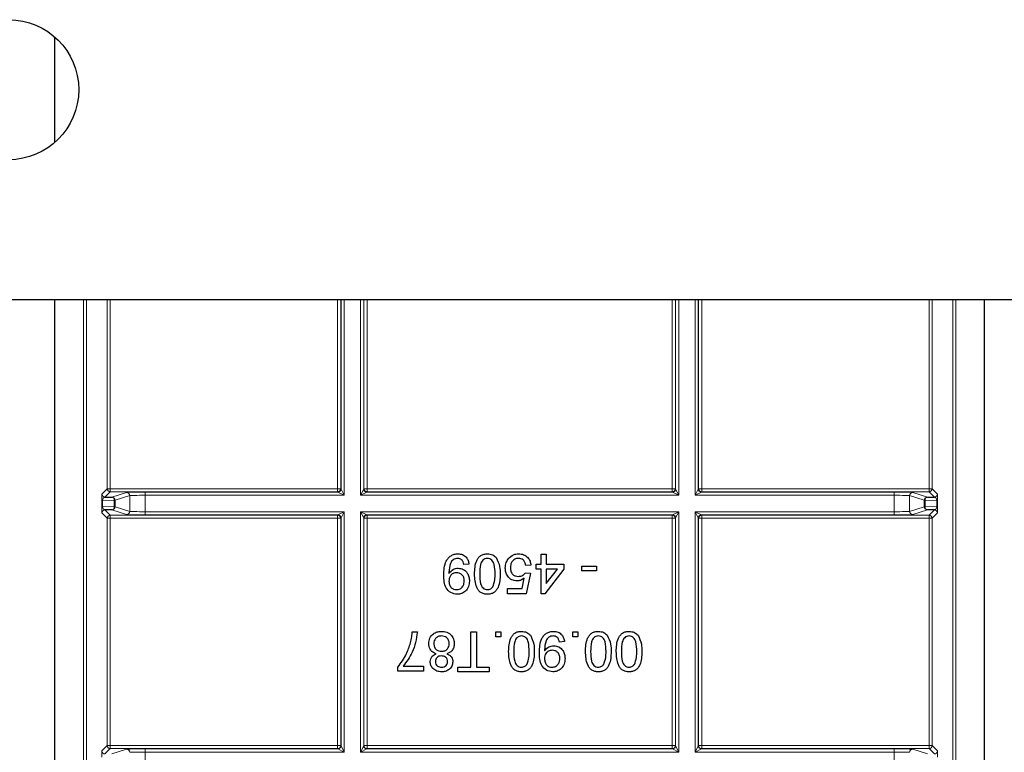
# Paper-space layout 'Blatt3' of a CAD drawing. Header units: millimetres. Extents: x 5 to 418, y 2 to 292.
# Tile 74 of 100: x 322 to 333, y 87 to 95. Entities that reach past the tile are written whole.
import ezdxf

# ---------------------------------------------------------------- set-up
doc = ezdxf.new("R2010")
doc.units = ezdxf.units.MM

psp = doc.layouts.new('Blatt3')

# ---------------------------------------------------------------- linework, layer by layer
at = {"color": 7, "linetype": 'Continuous', "lineweight": 25}
for p, q in [((322.4359, 93.8599), (322.4359, 94.9893)), ((386.359, 92.1746), (301.5256, 92.1746)), ((322.4359, 81.3994), (322.4359, 92.1746)), ((332.3926, 81.3994), (332.3926, 92.1746)), ((322.9731, 90.0588), (323.0483, 90.0601)), ((331.7801, 90.0601), (331.8554, 90.0588)), ((323.0483, 89.9231), (322.9731, 89.9244)), ((331.8554, 89.9244), (331.7801, 89.9231)), ((327.6447, 89.3431), (327.6447, 89.4473)), ((327.6447, 89.4473), (327.6996, 89.4473)), ((327.6996, 89.4473), (327.6996, 89.3431)), ((326.8709, 89.3431), (326.8161, 89.3376)), ((327.535, 89.3321), (327.4801, 89.3266)), ((327.5898, 89.2882), (327.5898, 89.3431)), ((327.5898, 89.3431), (327.6447, 89.3431)), ((327.6996, 89.3431), (327.8862, 89.3431)), ((327.8862, 89.3431), (327.8862, 89.2882)), ((328.0783, 89.2717), (328.0783, 89.3211)), ((328.0783, 89.3211), (328.2374, 89.3211)), ((328.2374, 89.3211), (328.2374, 89.2717)), ((327.4746, 89.2498), (327.5295, 89.2443)), ((327.5295, 89.2443), (327.4856, 89.0248)), ((327.6447, 89.2882), (327.5898, 89.2882)), ((327.6447, 89.0248), (327.6447, 89.2882)), ((327.8862, 89.2882), (327.6831, 89.0248)), ((327.6996, 89.2882), (327.6996, 89.134)), ((327.6996, 89.134), (327.8184, 89.2882)), ((327.8184, 89.2882), (327.6996, 89.2882)), ((328.2374, 89.2717), (328.0783, 89.2717)), ((327.4407, 89.0796), (327.4625, 89.1905)), ((327.2825, 89.0248), (327.2825, 89.0796)), ((327.2825, 89.0796), (327.4407, 89.0796)), ((327.4856, 89.0248), (327.2825, 89.0248)), ((327.6831, 89.0248), (327.6447, 89.0248)), ((326.2645, 88.6166), (326.3194, 88.6166)), ((326.8901, 88.238), (326.8901, 88.6166)), ((326.8901, 88.6166), (326.9505, 88.6166)), ((326.9505, 88.6166), (326.9505, 88.238)), ((327.159, 88.5618), (327.159, 88.6166)), ((327.159, 88.6166), (327.2139, 88.6166)), ((327.2139, 88.6166), (327.2139, 88.5618)), ((327.9822, 88.6166), (328.0371, 88.6166)), ((327.9822, 88.5618), (327.9822, 88.6166)), ((328.0371, 88.6166), (328.0371, 88.5618)), ((327.2139, 88.5618), (327.159, 88.5618)), ((327.8944, 88.5124), (327.8395, 88.5069)), ((328.0371, 88.5618), (327.9822, 88.5618)), ((326.1109, 88.1941), (326.1109, 88.2385)), ((326.3853, 88.1941), (326.1109, 88.1941)), ((326.1657, 88.2489), (326.3853, 88.2489)), ((326.3853, 88.2489), (326.3853, 88.1941)), ((326.7529, 88.1886), (326.7529, 88.238)), ((326.7529, 88.238), (326.8901, 88.238)), ((327.0877, 88.1886), (326.7529, 88.1886)), ((326.9505, 88.238), (327.0877, 88.238)), ((327.0877, 88.238), (327.0877, 88.1886))]:
    psp.add_line(p, q, dxfattribs=at)
at = {"color": 7, "linetype": 'Continuous', "lineweight": 18}
for p, q in [((322.7423, 81.6113), (322.7423, 92.1746)), ((322.7756, 92.1746), (322.7756, 81.678)), ((322.997, 90.1494), (322.997, 92.1746)), ((323.0303, 92.1746), (323.0303, 90.1494)), ((325.4648, 90.1494), (325.4648, 92.1746)), ((325.4981, 92.1746), (325.4981, 90.1494)), ((325.5014, 90.1462), (325.5014, 92.1746)), ((325.5347, 92.1746), (325.5347, 90.0795)), ((325.7104, 90.0795), (325.7104, 92.1746)), ((325.7438, 92.1746), (325.7438, 90.1462)), ((325.747, 90.1494), (325.747, 92.1746)), ((325.7803, 92.1746), (325.7803, 90.1494)), ((329.0481, 90.1494), (329.0481, 92.1746)), ((329.0815, 92.1746), (329.0815, 90.1494)), ((329.0847, 90.1462), (329.0847, 92.1746)), ((329.118, 92.1746), (329.118, 90.0795)), ((329.2938, 90.0795), (329.2938, 92.1746)), ((329.3271, 92.1746), (329.3271, 90.1462)), ((329.3303, 90.1494), (329.3303, 92.1746)), ((329.3637, 92.1746), (329.3637, 90.1494)), ((331.7981, 90.1494), (331.7981, 92.1746)), ((331.8315, 92.1746), (331.8315, 90.1494)), ((332.0529, 81.678), (332.0529, 92.1746)), ((332.0862, 92.1746), (332.0862, 81.6113)), ((322.9398, 90.0922), (322.997, 90.1494)), ((323.0303, 90.1161), (322.9731, 90.0588)), ((322.997, 90.1494), (323.0303, 90.1494)), ((323.0303, 90.1161), (323.0303, 90.1494)), ((323.0303, 90.1494), (325.4648, 90.1494)), ((325.4648, 90.1161), (323.0303, 90.1161)), ((323.0483, 90.0601), (323.2055, 90.1095)), ((323.2388, 90.0762), (323.0816, 90.0268)), ((323.2388, 89.9071), (323.2388, 90.0762)), ((323.4052, 90.1128), (325.468, 90.1128)), ((323.4052, 90.0795), (323.4052, 90.1128)), ((323.4052, 90.0795), (323.4052, 89.9038)), ((325.5347, 90.0795), (323.4052, 90.0795)), ((325.4648, 90.1161), (325.4648, 90.1494)), ((325.4648, 90.1494), (325.4981, 90.1494)), ((325.468, 90.1128), (325.4648, 90.1161)), ((325.5347, 90.0795), (325.468, 90.1128)), ((325.4981, 90.1494), (325.5014, 90.1462)), ((325.5014, 90.1462), (325.5347, 90.0795)), ((325.7104, 90.0795), (325.7438, 90.1462)), ((325.7771, 90.1128), (325.7104, 90.0795)), ((329.118, 90.0795), (325.7104, 90.0795)), ((325.7438, 90.1462), (325.747, 90.1494)), ((325.747, 90.1494), (325.7803, 90.1494)), ((325.7803, 90.1161), (325.7771, 90.1128)), ((325.7771, 90.1128), (329.0514, 90.1128)), ((325.7803, 90.1161), (325.7803, 90.1494)), ((325.7803, 90.1494), (329.0481, 90.1494)), ((329.0481, 90.1161), (325.7803, 90.1161)), ((329.0481, 90.1161), (329.0481, 90.1494)), ((329.0481, 90.1494), (329.0815, 90.1494)), ((329.0514, 90.1128), (329.0481, 90.1161)), ((329.118, 90.0795), (329.0514, 90.1128)), ((329.0815, 90.1494), (329.0847, 90.1462)), ((329.0847, 90.1462), (329.118, 90.0795)), ((329.2938, 90.0795), (329.3271, 90.1462)), ((329.3604, 90.1128), (329.2938, 90.0795)), ((331.4232, 90.0795), (329.2938, 90.0795)), ((329.3271, 90.1462), (329.3303, 90.1494)), ((329.3303, 90.1494), (329.3637, 90.1494)), ((329.3637, 90.1161), (329.3604, 90.1128)), ((329.3604, 90.1128), (331.4232, 90.1128)), ((329.3637, 90.1494), (331.7981, 90.1494)), ((329.3637, 90.1494), (329.3637, 90.1161)), ((331.7981, 90.1161), (329.3637, 90.1161)), ((331.4232, 90.1128), (331.4232, 90.0795)), ((331.4232, 89.9038), (331.4232, 90.0795)), ((331.7469, 90.0268), (331.5896, 90.0762)), ((331.5896, 90.0762), (331.5896, 89.9071)), ((331.6229, 90.1095), (331.7801, 90.0601)), ((331.7981, 90.1494), (331.7981, 90.1161)), ((331.7981, 90.1494), (331.8315, 90.1494)), ((331.8554, 90.0588), (331.7981, 90.1161)), ((331.8315, 90.1494), (331.8887, 90.0922)), ((322.9381, 89.9586), (322.9381, 90.0247)), ((322.9381, 90.0247), (322.9479, 90.0247)), ((322.9381, 89.9586), (322.9479, 89.9586)), ((323.0719, 90.0268), (322.9479, 90.0247)), ((322.9479, 90.0247), (322.9479, 89.9586)), ((322.9479, 89.9586), (323.0719, 89.9564)), ((323.0719, 89.9564), (323.0719, 90.0268)), ((323.0816, 90.0268), (323.0719, 90.0268)), ((323.0816, 89.9564), (323.0719, 89.9564)), ((323.0816, 90.0268), (323.0816, 89.9564)), ((323.0816, 89.9564), (323.2388, 89.9071)), ((331.5896, 89.9071), (331.7469, 89.9564)), ((331.7566, 90.0268), (331.7469, 90.0268)), ((331.7469, 89.9564), (331.7469, 90.0268)), ((331.7566, 89.9564), (331.7469, 89.9564)), ((331.7566, 90.0268), (331.7566, 89.9564)), ((331.8806, 90.0247), (331.7566, 90.0268)), ((331.7566, 89.9564), (331.8806, 89.9586)), ((331.8806, 90.0247), (331.8904, 90.0247)), ((331.8806, 89.9586), (331.8806, 90.0247)), ((331.8806, 89.9586), (331.8904, 89.9586)), ((331.8904, 90.0247), (331.8904, 89.9586)), ((322.997, 89.8339), (322.9398, 89.8911)), ((322.9731, 89.9244), (323.0303, 89.8672)), ((323.0303, 89.8672), (325.4648, 89.8672)), ((323.0303, 89.8339), (323.0303, 89.8672)), ((323.2055, 89.8737), (323.0483, 89.9231)), ((323.4052, 89.9038), (323.4052, 89.8704)), ((323.4052, 89.9038), (325.5347, 89.9038)), ((325.468, 89.8704), (323.4052, 89.8704)), ((325.4648, 89.8672), (325.468, 89.8704)), ((325.4648, 89.8339), (325.4648, 89.8672)), ((325.468, 89.8704), (325.5347, 89.9038)), ((325.5014, 89.8371), (325.4981, 89.8339)), ((325.5347, 89.9038), (325.5014, 89.8371)), ((325.5014, 87.3962), (325.5014, 89.8371)), ((325.5347, 89.9038), (325.5347, 87.3295)), ((325.7104, 89.9038), (329.118, 89.9038)), ((325.7104, 87.3295), (325.7104, 89.9038)), ((325.7438, 89.8371), (325.7104, 89.9038)), ((325.7104, 89.9038), (325.7771, 89.8704)), ((325.7438, 89.8371), (325.7438, 87.3962)), ((325.747, 89.8339), (325.7438, 89.8371)), ((329.0514, 89.8704), (325.7771, 89.8704)), ((325.7771, 89.8704), (325.7803, 89.8672)), ((325.7803, 89.8672), (329.0481, 89.8672)), ((325.7803, 89.8672), (325.7803, 89.8339)), ((329.0481, 89.8672), (329.0514, 89.8704)), ((329.0481, 89.8672), (329.0481, 89.8339)), ((329.0514, 89.8704), (329.118, 89.9038)), ((329.0847, 89.8371), (329.0815, 89.8339)), ((329.118, 89.9038), (329.0847, 89.8371)), ((329.0847, 87.3962), (329.0847, 89.8371)), ((329.118, 89.9038), (329.118, 87.3295)), ((329.2938, 89.9038), (331.4232, 89.9038)), ((329.2938, 87.3295), (329.2938, 89.9038)), ((329.3271, 89.8371), (329.2938, 89.9038)), ((329.2938, 89.9038), (329.3604, 89.8704)), ((329.3271, 89.8371), (329.3271, 87.3962)), ((329.3303, 89.8339), (329.3271, 89.8371)), ((329.3604, 89.8704), (329.3637, 89.8672)), ((331.4232, 89.8704), (329.3604, 89.8704)), ((329.3637, 89.8672), (331.7981, 89.8672)), ((329.3637, 89.8672), (329.3637, 89.8339)), ((331.4232, 89.8704), (331.4232, 89.9038)), ((331.7801, 89.9231), (331.6229, 89.8737)), ((331.7981, 89.8672), (331.8554, 89.9244)), ((331.7981, 89.8672), (331.7981, 89.8339)), ((331.8887, 89.8911), (331.8315, 89.8339)), ((322.997, 87.3994), (322.997, 89.8339)), ((322.997, 89.8339), (323.0303, 89.8339)), ((323.0303, 89.8339), (323.0303, 87.3994)), ((325.4648, 89.8339), (323.0303, 89.8339)), ((325.4648, 87.3994), (325.4648, 89.8339)), ((325.4648, 89.8339), (325.4981, 89.8339)), ((325.4981, 89.8339), (325.4981, 87.3994)), ((325.747, 87.3994), (325.747, 89.8339)), ((325.7803, 89.8339), (325.747, 89.8339)), ((325.7803, 89.8339), (325.7803, 87.3994)), ((329.0481, 89.8339), (325.7803, 89.8339)), ((329.0481, 87.3994), (329.0481, 89.8339)), ((329.0815, 89.8339), (329.0481, 89.8339)), ((329.0815, 89.8339), (329.0815, 87.3994)), ((329.3303, 87.3994), (329.3303, 89.8339)), ((329.3303, 89.8339), (329.3637, 89.8339)), ((329.3637, 89.8339), (329.3637, 87.3994)), ((331.7981, 89.8339), (329.3637, 89.8339)), ((331.7981, 87.3994), (331.7981, 89.8339)), ((331.7981, 89.8339), (331.8315, 89.8339)), ((331.8315, 89.8339), (331.8315, 87.3994)), ((322.9398, 87.3422), (322.997, 87.3994)), ((323.0303, 87.3661), (322.9731, 87.3088)), ((322.997, 87.3994), (323.0303, 87.3994)), ((323.0303, 87.3661), (323.0303, 87.3994)), ((323.0303, 87.3994), (325.4648, 87.3994)), ((325.4648, 87.3661), (323.0303, 87.3661)), ((323.0483, 87.3101), (323.2055, 87.3595)), ((323.4052, 87.3628), (325.468, 87.3628)), ((323.4052, 87.3295), (323.4052, 87.3628)), ((323.4052, 87.3295), (323.4052, 87.1538)), ((325.5347, 87.3295), (323.4052, 87.3295)), ((325.4648, 87.3661), (325.4648, 87.3994)), ((325.4648, 87.3994), (325.4981, 87.3994)), ((325.468, 87.3628), (325.4648, 87.3661)), ((325.5347, 87.3295), (325.468, 87.3628)), ((325.4981, 87.3994), (325.5014, 87.3962)), ((325.5014, 87.3962), (325.5347, 87.3295)), ((325.7104, 87.3295), (325.7438, 87.3962)), ((325.7771, 87.3628), (325.7104, 87.3295)), ((329.118, 87.3295), (325.7104, 87.3295)), ((325.7438, 87.3962), (325.747, 87.3994)), ((325.7803, 87.3994), (325.747, 87.3994)), ((325.7803, 87.3661), (325.7771, 87.3628)), ((325.7771, 87.3628), (329.0514, 87.3628)), ((325.7803, 87.3994), (329.0481, 87.3994)), ((325.7803, 87.3994), (325.7803, 87.3661)), ((329.0481, 87.3661), (325.7803, 87.3661)), ((329.0481, 87.3994), (329.0481, 87.3661)), ((329.0815, 87.3994), (329.0481, 87.3994)), ((329.0514, 87.3628), (329.0481, 87.3661)), ((329.118, 87.3295), (329.0514, 87.3628)), ((329.0815, 87.3994), (329.0847, 87.3962)), ((329.0847, 87.3962), (329.118, 87.3295)), ((329.2938, 87.3295), (329.3271, 87.3962)), ((329.3604, 87.3628), (329.2938, 87.3295)), ((331.4232, 87.3295), (329.2938, 87.3295)), ((329.3271, 87.3962), (329.3303, 87.3994)), ((329.3303, 87.3994), (329.3637, 87.3994)), ((329.3637, 87.3661), (329.3604, 87.3628)), ((329.3604, 87.3628), (331.4232, 87.3628)), ((329.3637, 87.3994), (331.7981, 87.3994)), ((329.3637, 87.3994), (329.3637, 87.3661)), ((331.7981, 87.3661), (329.3637, 87.3661)), ((331.4232, 87.3628), (331.4232, 87.3295)), ((331.4232, 87.1538), (331.4232, 87.3295)), ((331.6229, 87.3595), (331.7801, 87.3101)), ((331.7981, 87.3994), (331.7981, 87.3661)), ((331.7981, 87.3994), (331.8315, 87.3994)), ((331.8554, 87.3088), (331.7981, 87.3661)), ((331.8315, 87.3994), (331.8887, 87.3422))]:
    psp.add_line(p, q, dxfattribs=at)
at = {"color": 7, "linetype": 'Continuous', "lineweight": 25}
psp.add_circle((321.9423, 94.4246), 0.75, dxfattribs=at)
at = {"color": 7, "linetype": 'Continuous', "lineweight": 18}
for centre, radius, start, end in [((322.9731, 90.0922), 0.0333, 180.02044, 269.97956), ((323.0303, 90.1494), 0.0333, 180.02044, 269.97956), ((323.0419, 90.0306), 0.0302, 352.77494, 77.76207), ((323.0483, 90.0268), 0.0333, 0.02519, 89.89526), ((323.2055, 90.0762), 0.0333, 0.02519, 89.89526), ((325.4648, 90.1494), 0.0333, 270.02044, 359.97956), ((325.468, 90.1462), 0.0333, 270.02044, 359.97956), ((325.7771, 90.1462), 0.0333, 180.02044, 269.97956), ((325.7803, 90.1494), 0.0333, 180.02044, 269.97956), ((329.0481, 90.1494), 0.0333, 270.02044, 359.97956), ((329.0514, 90.1462), 0.0333, 270.02044, 359.97956), ((329.3604, 90.1462), 0.0333, 180.02044, 269.97956), ((329.3637, 90.1494), 0.0333, 180.02044, 269.97956), ((331.623, 90.0762), 0.0333, 90.10474, 179.97481), ((331.7802, 90.0268), 0.0333, 90.10474, 179.97481), ((331.7865, 90.0306), 0.0302, 102.23793, 187.22506), ((331.7981, 90.1494), 0.0333, 270.02044, 359.97956), ((331.8554, 90.0922), 0.0333, 270.02044, 359.97956), ((323.0419, 89.9526), 0.0302, 282.23793, 7.22506), ((323.0483, 89.9565), 0.0333, 270.10474, 359.97481), ((331.7802, 89.9565), 0.0333, 180.02519, 269.89526), ((331.7865, 89.9526), 0.0302, 172.77494, 257.76207), ((322.9731, 89.8911), 0.0333, 90.02044, 179.97956), ((323.0303, 89.8339), 0.0333, 90.02044, 179.97956), ((323.2055, 89.9071), 0.0333, 270.10474, 359.97481), ((325.4648, 89.8339), 0.0333, 0.02044, 89.97956), ((325.468, 89.8371), 0.0333, 0.02044, 89.97956), ((325.7771, 89.8371), 0.0333, 90.02044, 179.97956), ((325.7803, 89.8339), 0.0333, 90.02044, 179.97956), ((329.0481, 89.8339), 0.0333, 0.02044, 89.97956), ((329.0514, 89.8371), 0.0333, 0.02044, 89.97956), ((329.3604, 89.8371), 0.0333, 90.02044, 179.97956), ((329.3637, 89.8339), 0.0333, 90.02044, 179.97956), ((331.623, 89.9071), 0.0333, 180.02519, 269.89526), ((331.7981, 89.8339), 0.0333, 0.02044, 89.97956), ((331.8554, 89.8911), 0.0333, 0.02044, 89.97956), ((322.9731, 87.3422), 0.0333, 180.02044, 269.97956), ((323.0303, 87.3994), 0.0333, 180.02044, 269.97956), ((323.2055, 87.3262), 0.0333, 0.02519, 89.89526), ((325.4648, 87.3994), 0.0333, 270.02044, 359.97956), ((325.468, 87.3962), 0.0333, 270.02044, 359.97956), ((325.7771, 87.3962), 0.0333, 180.02044, 269.97956), ((325.7803, 87.3994), 0.0333, 180.02044, 269.97956), ((329.0481, 87.3994), 0.0333, 270.02044, 359.97956), ((329.0514, 87.3962), 0.0333, 270.02044, 359.97956), ((329.3604, 87.3962), 0.0333, 180.02044, 269.97956), ((329.3637, 87.3994), 0.0333, 180.02044, 269.97956), ((331.623, 87.3262), 0.0333, 90.10474, 179.97481), ((331.7981, 87.3994), 0.0333, 270.02044, 359.97956), ((331.8554, 87.3422), 0.0333, 270.02044, 359.97956)]:
    psp.add_arc(centre, radius, start, end, dxfattribs=at)
for centre, major_axis, ratio, start_param, end_param in [((322.9398, 90.0255), (0, 0.0667), 0.0251177, 0.0251286, 1.5835839), ((322.9731, 90.0255), (0.0022, 0.0333), 0.755078, 0.0872571, 1.6457124), ((323.4052, 90.1094), (0.2, 0), 0.0174551, 1.5707963, 3.0860941), ((323.4052, 90.076), (0.1667, 0), 0.0209461, 1.5707963, 3.0860941), ((331.4232, 90.1094), (0.2, 0), 0.0174551, 0.0554985, 1.5707963), ((331.4232, 90.076), (0.1667, 0), 0.0209461, 0.0554985, 1.5707963), ((331.8553, 90.0255), (-0.0022, 0.0333), 0.755078, 4.6374729, 6.1959282), ((331.8887, 90.0255), (0, 0.0667), 0.0251177, 4.6996015, 6.2580567), ((322.9398, 89.9578), (0, 0.0667), 0.0251177, 1.5580088, 3.1164641), ((322.9731, 89.9578), (-0.0022, 0.0333), 0.755078, 1.4958803, 3.0543356), ((331.8553, 89.9578), (0.0022, 0.0333), 0.755078, 3.2288497, 4.787305), ((331.8887, 89.9578), (0, 0.0667), 0.0251177, 3.1667212, 4.7251765), ((323.4052, 89.8739), (0.2, 0), 0.0174551, 3.1970912, 4.712389), ((323.4052, 89.9072), (0.1667, 0), 0.0209461, 3.1970912, 4.712389), ((331.4232, 89.9072), (0.1667, 0), 0.0209461, 4.712389, 6.2276868), ((331.4232, 89.8739), (0.2, 0), 0.0174551, 4.712389, 6.2276868), ((322.9398, 87.2755), (0, 0.0667), 0.0251177, 0.0251286, 1.5835839), ((323.4052, 87.3594), (0.2, 0), 0.0174551, 1.5707963, 3.0860941), ((323.4052, 87.326), (0.1667, 0), 0.0209461, 1.5707963, 3.0860941), ((331.4232, 87.3594), (0.2, 0), 0.0174551, 0.0554985, 1.5707963), ((331.4232, 87.326), (0.1667, 0), 0.0209461, 0.0554985, 1.5707963), ((331.8887, 87.2755), (0, 0.0667), 0.0251177, 4.6996015, 6.2580567)]:
    psp.add_ellipse(centre, major_axis=major_axis, ratio=ratio, start_param=start_param, end_param=end_param, dxfattribs=at)
at = {"color": 7, "linetype": 'Continuous', "lineweight": 25}
for points, knots in [([(326.602, 89.2246), (326.6039, 89.2774), (326.6062, 89.3433), (326.6485, 89.4089), (326.6781, 89.4343), (326.714, 89.4503), (326.7398, 89.452), (326.7527, 89.4528)], [0, 0, 0, 0, 0.4985722, 0.6240016, 0.7493031, 0.8745922, 1, 1, 1, 1]), ([(326.7527, 89.4528), (326.7695, 89.4514), (326.803, 89.4485), (326.8421, 89.4196), (326.864, 89.3819), (326.8686, 89.356), (326.8709, 89.3431)], [0, 0, 0, 0, 0.2799326, 0.5589425, 0.7792513, 1, 1, 1, 1]), ([(326.9313, 89.2362), (326.933, 89.2856), (326.9351, 89.3473), (326.9713, 89.4109), (326.998, 89.4362), (327.0322, 89.4507), (327.0564, 89.4521), (327.0685, 89.4528)], [0, 0, 0, 0, 0.49909823, 0.62445904, 0.74955471, 0.87466306, 1, 1, 1, 1]), ([(327.0685, 89.4528), (327.0891, 89.4511), (327.1259, 89.4479), (327.1524, 89.4227), (327.1641, 89.4116)], [0, 0, 0, 0, 0.5597157, 1, 1, 1, 1]), ([(327.2933, 89.4009), (327.3103, 89.4178), (327.3408, 89.4481), (327.3832, 89.4514), (327.402, 89.4528)], [0, 0, 0, 0, 0.558446, 1, 1, 1, 1]), ([(327.402, 89.4528), (327.4207, 89.4513), (327.4581, 89.4482), (327.5019, 89.4168), (327.5279, 89.3756), (327.5326, 89.3466), (327.535, 89.3321)], [0, 0, 0, 0, 0.2800287, 0.5592756, 0.779435, 1, 1, 1, 1]), ([(326.7499, 89.4034), (326.7416, 89.4028), (326.7251, 89.4015), (326.7026, 89.3904), (326.6844, 89.3731), (326.6632, 89.328), (326.6595, 89.2867), (326.6567, 89.2537)], [0, 0, 0, 0, 0.1251762, 0.250315, 0.3753428, 0.5006232, 1, 1, 1, 1]), ([(326.8161, 89.3376), (326.814, 89.347), (326.81, 89.3659), (326.7949, 89.3891), (326.7727, 89.4018), (326.7575, 89.4029), (326.7499, 89.4034)], [0, 0, 0, 0, 0.2807113, 0.5597596, 0.7796566, 1, 1, 1, 1]), ([(327.0685, 89.4034), (327.0598, 89.4025), (327.0423, 89.4006), (327.0205, 89.3851), (327.0039, 89.3647), (326.9872, 89.3147), (326.9866, 89.271), (326.9862, 89.236)], [0, 0, 0, 0, 0.1246576, 0.2493906, 0.3743768, 0.4995896, 1, 1, 1, 1]), ([(327.1508, 89.236), (327.1504, 89.271), (327.1498, 89.3147), (327.1332, 89.3647), (327.1165, 89.3851), (327.0947, 89.4007), (327.0772, 89.4025), (327.0685, 89.4034)], [0, 0, 0, 0, 0.5003629, 0.6255677, 0.7505383, 0.8753036, 1, 1, 1, 1]), ([(327.1641, 89.4116), (327.1787, 89.3805), (327.2049, 89.3247), (327.2054, 89.2633), (327.2057, 89.2362)], [0, 0, 0, 0, 0.5579733, 1, 1, 1, 1]), ([(327.2606, 89.3005), (327.2621, 89.3209), (327.2648, 89.3572), (327.2846, 89.3875), (327.2933, 89.4009)], [0, 0, 0, 0, 0.5597607, 1, 1, 1, 1]), ([(327.4016, 89.4034), (327.3876, 89.402), (327.3595, 89.3991), (327.3306, 89.37), (327.3172, 89.3366), (327.316, 89.3147), (327.3155, 89.3038)], [0, 0, 0, 0, 0.2795154, 0.5582879, 0.7789024, 1, 1, 1, 1]), ([(327.4801, 89.3266), (327.4778, 89.3378), (327.4733, 89.36), (327.4548, 89.3871), (327.4285, 89.4016), (327.4106, 89.4028), (327.4016, 89.4034)], [0, 0, 0, 0, 0.2807138, 0.5599263, 0.7796221, 1, 1, 1, 1]), ([(326.7452, 89.0193), (326.7216, 89.0228), (326.6744, 89.0298), (326.6058, 89.1037), (326.6036, 89.1763), (326.602, 89.2246)], [0, 0, 0, 0, 0.2499372, 0.4998912, 1, 1, 1, 1]), ([(326.6567, 89.2537), (326.6567, 89.2518), (326.6568, 89.2483), (326.6569, 89.2448), (326.6569, 89.2433)], [0, 0, 0, 0, 0.5599975, 1, 1, 1, 1]), ([(326.6569, 89.2433), (326.6715, 89.2607), (326.6975, 89.2918), (326.7374, 89.2969), (326.7549, 89.2992)], [0, 0, 0, 0, 0.5591022, 1, 1, 1, 1]), ([(326.7382, 89.2498), (326.7254, 89.2484), (326.6998, 89.2455), (326.6719, 89.2206), (326.6586, 89.1902), (326.6575, 89.1702), (326.6569, 89.1602)], [0, 0, 0, 0, 0.2795304, 0.558704, 0.7790219, 1, 1, 1, 1]), ([(326.8215, 89.1643), (326.8205, 89.1769), (326.8183, 89.2021), (326.7967, 89.2316), (326.7679, 89.2477), (326.7481, 89.2491), (326.7382, 89.2498)], [0, 0, 0, 0, 0.2801517, 0.5593724, 0.7793833, 1, 1, 1, 1]), ([(326.7549, 89.2992), (326.7742, 89.2965), (326.8127, 89.2913), (326.853, 89.2521), (326.8738, 89.2067), (326.8755, 89.1765), (326.8764, 89.1614)], [0, 0, 0, 0, 0.2790106, 0.5585675, 0.7790569, 1, 1, 1, 1]), ([(327.0685, 89.0193), (327.0564, 89.0201), (327.0321, 89.0216), (326.9981, 89.0361), (326.9708, 89.0611), (326.9368, 89.126), (326.9338, 89.1872), (326.9313, 89.2362)], [0, 0, 0, 0, 0.1253944, 0.2506329, 0.375698, 0.5011057, 1, 1, 1, 1]), ([(326.9862, 89.236), (326.9866, 89.201), (326.9871, 89.1571), (327.0043, 89.1072), (327.0207, 89.0865), (327.0428, 89.0711), (327.0603, 89.0695), (327.0691, 89.0687)], [0, 0, 0, 0, 0.5003787, 0.6255594, 0.7505268, 0.875236, 1, 1, 1, 1]), ([(327.2057, 89.2362), (327.204, 89.1868), (327.202, 89.125), (327.1657, 89.0614), (327.139, 89.036), (327.1048, 89.0215), (327.0806, 89.02), (327.0685, 89.0193)], [0, 0, 0, 0, 0.4991413, 0.6245026, 0.7495881, 0.8746715, 1, 1, 1, 1]), ([(327.126, 89.098), (327.135, 89.123), (327.1509, 89.1677), (327.1509, 89.2151), (327.1508, 89.236)], [0, 0, 0, 0, 0.55806181, 1, 1, 1, 1]), ([(327.3862, 89.162), (327.3666, 89.1645), (327.3274, 89.1696), (327.2859, 89.2087), (327.2636, 89.2544), (327.2616, 89.2851), (327.2606, 89.3005)], [0, 0, 0, 0, 0.2791636, 0.5586915, 0.7791285, 1, 1, 1, 1]), ([(327.3155, 89.3038), (327.3163, 89.2904), (327.318, 89.2636), (327.3383, 89.23), (327.3697, 89.2132), (327.3908, 89.212), (327.4014, 89.2114)], [0, 0, 0, 0, 0.28065279, 0.559595, 0.77929029, 1, 1, 1, 1]), ([(327.4014, 89.2114), (327.4095, 89.2118), (327.4256, 89.2126), (327.4531, 89.2237), (327.4664, 89.2399), (327.4746, 89.2498)], [0, 0, 0, 0, 0.2808861, 0.5611537, 1, 1, 1, 1]), ([(326.6569, 89.1602), (326.6577, 89.1473), (326.6594, 89.1217), (326.6785, 89.0902), (326.7066, 89.0713), (326.7267, 89.0695), (326.7368, 89.0687)], [0, 0, 0, 0, 0.2806363, 0.5598774, 0.7796967, 1, 1, 1, 1]), ([(326.7368, 89.0687), (326.7503, 89.0703), (326.7772, 89.0736), (326.8052, 89.1011), (326.8197, 89.1327), (326.8209, 89.1537), (326.8215, 89.1643)], [0, 0, 0, 0, 0.27928206, 0.55855233, 0.77906941, 1, 1, 1, 1]), ([(326.8764, 89.1614), (326.8748, 89.141), (326.8716, 89.1003), (326.8381, 89.0522), (326.7932, 89.0235), (326.7612, 89.0207), (326.7452, 89.0193)], [0, 0, 0, 0, 0.2802633, 0.5596229, 0.7797151, 1, 1, 1, 1]), ([(327.0691, 89.0687), (327.0817, 89.0704), (327.1044, 89.0736), (327.1194, 89.0905), (327.126, 89.098)], [0, 0, 0, 0, 0.5583399, 1, 1, 1, 1]), ([(327.4625, 89.1905), (327.4495, 89.1816), (327.4263, 89.1657), (327.3985, 89.1631), (327.3862, 89.162)], [0, 0, 0, 0, 0.5599221, 1, 1, 1, 1]), ([(326.3194, 88.6166), (326.3068, 88.541), (326.2841, 88.4058), (326.202, 88.2969), (326.1657, 88.2489)], [0, 0, 0, 0, 0.5593337, 1, 1, 1, 1]), ([(326.2456, 88.5003), (326.2507, 88.5217), (326.2599, 88.5601), (326.2631, 88.5993), (326.2645, 88.6166)], [0, 0, 0, 0, 0.5599104, 1, 1, 1, 1]), ([(326.4401, 88.492), (326.4424, 88.5119), (326.4471, 88.5516), (326.4846, 88.5954), (326.5306, 88.619), (326.5617, 88.6211), (326.5773, 88.6221)], [0, 0, 0, 0, 0.2795436, 0.559037, 0.7792499, 1, 1, 1, 1]), ([(326.5769, 88.5727), (326.5646, 88.5718), (326.5402, 88.5698), (326.5121, 88.5481), (326.4972, 88.52), (326.4957, 88.5008), (326.495, 88.4913)], [0, 0, 0, 0, 0.2801841, 0.5591484, 0.7793707, 1, 1, 1, 1]), ([(326.6597, 88.4896), (326.6585, 88.5019), (326.6563, 88.5266), (326.6351, 88.556), (326.6059, 88.5699), (326.5866, 88.5718), (326.5769, 88.5727)], [0, 0, 0, 0, 0.2804253, 0.55854495, 0.77927768, 1, 1, 1, 1]), ([(326.5773, 88.6221), (326.5974, 88.6204), (326.6374, 88.617), (326.6835, 88.5824), (326.7107, 88.5377), (326.7132, 88.5063), (326.7145, 88.4906)], [0, 0, 0, 0, 0.28015538, 0.55933807, 0.77950247, 1, 1, 1, 1]), ([(327.2962, 88.4055), (327.2979, 88.4549), (327.3, 88.5166), (327.3363, 88.5802), (327.363, 88.6055), (327.3971, 88.62), (327.4213, 88.6214), (327.4334, 88.6221)], [0, 0, 0, 0, 0.4990982, 0.624459, 0.7495547, 0.8746631, 1, 1, 1, 1]), ([(327.4334, 88.5727), (327.4247, 88.5718), (327.4073, 88.5699), (327.3855, 88.5544), (327.3688, 88.534), (327.3521, 88.484), (327.3516, 88.4403), (327.3511, 88.4054)], [0, 0, 0, 0, 0.1246576, 0.2493906, 0.3743768, 0.4995896, 1, 1, 1, 1]), ([(327.4334, 88.6221), (327.454, 88.6204), (327.4908, 88.6172), (327.5174, 88.592), (327.529, 88.5809)], [0, 0, 0, 0, 0.5597157, 1, 1, 1, 1]), ([(327.5158, 88.4054), (327.5153, 88.4403), (327.5148, 88.484), (327.4981, 88.534), (327.4815, 88.5544), (327.4597, 88.5701), (327.4422, 88.5718), (327.4334, 88.5727)], [0, 0, 0, 0, 0.5003629, 0.6255677, 0.7505383, 0.8753036, 1, 1, 1, 1]), ([(327.529, 88.5809), (327.5436, 88.5498), (327.5698, 88.494), (327.5704, 88.4326), (327.5706, 88.4055)], [0, 0, 0, 0, 0.5579733, 1, 1, 1, 1]), ([(327.6255, 88.3939), (327.6274, 88.4467), (327.6297, 88.5126), (327.672, 88.5782), (327.7015, 88.6036), (327.7375, 88.6196), (327.7633, 88.6213), (327.7762, 88.6221)], [0, 0, 0, 0, 0.4985722, 0.6240016, 0.7493031, 0.8745922, 1, 1, 1, 1]), ([(327.7733, 88.5727), (327.7651, 88.5721), (327.7486, 88.5708), (327.726, 88.5597), (327.7079, 88.5424), (327.6866, 88.4973), (327.683, 88.456), (327.6801, 88.423)], [0, 0, 0, 0, 0.1251762, 0.250315, 0.3753428, 0.5006232, 1, 1, 1, 1]), ([(327.8395, 88.5069), (327.8375, 88.5163), (327.8335, 88.5352), (327.8184, 88.5584), (327.7961, 88.5711), (327.7809, 88.5722), (327.7733, 88.5727)], [0, 0, 0, 0, 0.2807113, 0.5597596, 0.7796566, 1, 1, 1, 1]), ([(327.7762, 88.6221), (327.793, 88.6207), (327.8265, 88.6178), (327.8656, 88.5889), (327.8875, 88.5512), (327.8921, 88.5253), (327.8944, 88.5124)], [0, 0, 0, 0, 0.2799326, 0.5589425, 0.7792513, 1, 1, 1, 1]), ([(328.1194, 88.4055), (328.1211, 88.4549), (328.1232, 88.5166), (328.1594, 88.5802), (328.1862, 88.6055), (328.2203, 88.62), (328.2445, 88.6214), (328.2566, 88.6221)], [0, 0, 0, 0, 0.49909823, 0.62445904, 0.74955471, 0.87466306, 1, 1, 1, 1]), ([(328.2566, 88.5727), (328.2479, 88.5718), (328.2304, 88.5699), (328.2086, 88.5544), (328.192, 88.534), (328.1753, 88.484), (328.1747, 88.4403), (328.1743, 88.4054)], [0, 0, 0, 0, 0.1246576, 0.2493906, 0.3743768, 0.4995896, 1, 1, 1, 1]), ([(328.2566, 88.6221), (328.2772, 88.6204), (328.314, 88.6172), (328.3405, 88.592), (328.3522, 88.5809)], [0, 0, 0, 0, 0.5597157, 1, 1, 1, 1]), ([(328.3389, 88.4054), (328.3385, 88.4403), (328.3379, 88.484), (328.3213, 88.534), (328.3046, 88.5544), (328.2828, 88.5701), (328.2654, 88.5718), (328.2566, 88.5727)], [0, 0, 0, 0, 0.5003629, 0.6255677, 0.7505383, 0.8753036, 1, 1, 1, 1]), ([(328.3522, 88.5809), (328.3668, 88.5498), (328.393, 88.494), (328.3936, 88.4326), (328.3938, 88.4055)], [0, 0, 0, 0, 0.5579733, 1, 1, 1, 1]), ([(328.4487, 88.4055), (328.4504, 88.4549), (328.4524, 88.5166), (328.4887, 88.5802), (328.5154, 88.6055), (328.5496, 88.62), (328.5738, 88.6214), (328.5859, 88.6221)], [0, 0, 0, 0, 0.4990982, 0.624459, 0.7495547, 0.8746631, 1, 1, 1, 1]), ([(328.5859, 88.5727), (328.5772, 88.5718), (328.5597, 88.5699), (328.5379, 88.5544), (328.5213, 88.534), (328.5046, 88.484), (328.504, 88.4403), (328.5036, 88.4054)], [0, 0, 0, 0, 0.1246576, 0.2493906, 0.3743768, 0.4995896, 1, 1, 1, 1]), ([(328.5859, 88.6221), (328.6065, 88.6204), (328.6433, 88.6172), (328.6698, 88.592), (328.6815, 88.5809)], [0, 0, 0, 0, 0.5597157, 1, 1, 1, 1]), ([(328.6682, 88.4054), (328.6678, 88.4403), (328.6672, 88.484), (328.6506, 88.534), (328.6339, 88.5544), (328.6121, 88.5701), (328.5946, 88.5718), (328.5859, 88.5727)], [0, 0, 0, 0, 0.5003629, 0.6255677, 0.7505383, 0.8753036, 1, 1, 1, 1]), ([(328.6815, 88.5809), (328.6961, 88.5498), (328.7223, 88.494), (328.7228, 88.4326), (328.7231, 88.4055)], [0, 0, 0, 0, 0.5579733, 1, 1, 1, 1]), ([(326.1109, 88.2385), (326.1433, 88.2837), (326.2012, 88.3645), (326.232, 88.4588), (326.2456, 88.5003)], [0, 0, 0, 0, 0.5596458, 1, 1, 1, 1]), ([(326.5201, 88.3819), (326.5074, 88.3871), (326.4821, 88.3975), (326.4475, 88.4349), (326.4429, 88.4704), (326.4401, 88.492)], [0, 0, 0, 0, 0.2812106, 0.5617247, 1, 1, 1, 1]), ([(326.495, 88.4913), (326.4962, 88.4788), (326.4987, 88.454), (326.5205, 88.4252), (326.5493, 88.4101), (326.5688, 88.4087), (326.5785, 88.4081)], [0, 0, 0, 0, 0.2799731, 0.5592524, 0.7793278, 1, 1, 1, 1]), ([(326.5785, 88.4081), (326.5907, 88.4091), (326.615, 88.4111), (326.6425, 88.4332), (326.6575, 88.461), (326.6589, 88.48), (326.6597, 88.4896)], [0, 0, 0, 0, 0.2801203, 0.5589647, 0.7792543, 1, 1, 1, 1]), ([(326.7145, 88.4906), (326.7136, 88.4768), (326.7116, 88.4492), (326.6919, 88.4149), (326.6642, 88.392), (326.6436, 88.3853), (326.6332, 88.3819)], [0, 0, 0, 0, 0.2801579, 0.5594693, 0.7795722, 1, 1, 1, 1]), ([(327.6804, 88.4126), (327.695, 88.43), (327.721, 88.4611), (327.7608, 88.4662), (327.7784, 88.4685)], [0, 0, 0, 0, 0.5591022, 1, 1, 1, 1]), ([(327.7784, 88.4685), (327.7976, 88.4658), (327.8362, 88.4606), (327.8764, 88.4214), (327.8973, 88.376), (327.899, 88.3458), (327.8999, 88.3307)], [0, 0, 0, 0, 0.2790106, 0.5585675, 0.7790569, 1, 1, 1, 1]), ([(326.4566, 88.2979), (326.4575, 88.3085), (326.4594, 88.3295), (326.4801, 88.3629), (326.5049, 88.3747), (326.5201, 88.3819)], [0, 0, 0, 0, 0.2806322, 0.5607981, 1, 1, 1, 1]), ([(326.5768, 88.3587), (326.5675, 88.3581), (326.5488, 88.357), (326.5265, 88.342), (326.5134, 88.3213), (326.5121, 88.3067), (326.5115, 88.2994)], [0, 0, 0, 0, 0.2804427, 0.5592108, 0.7795922, 1, 1, 1, 1]), ([(326.6432, 88.2968), (326.6422, 88.3064), (326.6403, 88.3257), (326.6224, 88.3474), (326.5995, 88.3576), (326.5844, 88.3583), (326.5768, 88.3587)], [0, 0, 0, 0, 0.2797535, 0.5586912, 0.7789661, 1, 1, 1, 1]), ([(326.6332, 88.3819), (326.6432, 88.3777), (326.6631, 88.3694), (326.6848, 88.3476), (326.6965, 88.322), (326.6975, 88.305), (326.6981, 88.2965)], [0, 0, 0, 0, 0.28022427, 0.55944762, 0.77960599, 1, 1, 1, 1]), ([(327.4334, 88.1886), (327.4213, 88.1894), (327.3971, 88.1909), (327.363, 88.2054), (327.3358, 88.2304), (327.3018, 88.2953), (327.2987, 88.3566), (327.2962, 88.4055)], [0, 0, 0, 0, 0.1253944, 0.2506329, 0.375698, 0.5011057, 1, 1, 1, 1]), ([(327.3511, 88.4054), (327.3515, 88.3703), (327.352, 88.3264), (327.3692, 88.2765), (327.3856, 88.2558), (327.4077, 88.2404), (327.4253, 88.2388), (327.434, 88.238)], [0, 0, 0, 0, 0.5003787, 0.6255594, 0.7505268, 0.875236, 1, 1, 1, 1]), ([(327.5706, 88.4055), (327.569, 88.3561), (327.5669, 88.2943), (327.5307, 88.2307), (327.5039, 88.2053), (327.4698, 88.1908), (327.4456, 88.1893), (327.4334, 88.1886)], [0, 0, 0, 0, 0.49914131, 0.62450264, 0.74958814, 0.8746715, 1, 1, 1, 1]), ([(327.491, 88.2673), (327.4999, 88.2923), (327.5159, 88.337), (327.5158, 88.3844), (327.5158, 88.4054)], [0, 0, 0, 0, 0.55806181, 1, 1, 1, 1]), ([(327.7687, 88.1886), (327.7451, 88.1921), (327.6978, 88.1991), (327.6293, 88.273), (327.627, 88.3456), (327.6255, 88.3939)], [0, 0, 0, 0, 0.2499372, 0.4998912, 1, 1, 1, 1]), ([(327.6801, 88.423), (327.6802, 88.4211), (327.6802, 88.4176), (327.6803, 88.4141), (327.6804, 88.4126)], [0, 0, 0, 0, 0.5599975, 1, 1, 1, 1]), ([(327.7617, 88.4191), (327.7489, 88.4177), (327.7233, 88.4148), (327.6954, 88.3899), (327.6821, 88.3595), (327.681, 88.3395), (327.6804, 88.3295)], [0, 0, 0, 0, 0.2795304, 0.558704, 0.7790219, 1, 1, 1, 1]), ([(327.845, 88.3336), (327.8439, 88.3462), (327.8418, 88.3714), (327.8202, 88.4009), (327.7914, 88.417), (327.7716, 88.4184), (327.7617, 88.4191)], [0, 0, 0, 0, 0.2801517, 0.5593724, 0.7793833, 1, 1, 1, 1]), ([(328.2566, 88.1886), (328.2445, 88.1894), (328.2203, 88.1909), (328.1862, 88.2054), (328.159, 88.2304), (328.1249, 88.2953), (328.1219, 88.3566), (328.1194, 88.4055)], [0, 0, 0, 0, 0.1253944, 0.2506329, 0.375698, 0.5011057, 1, 1, 1, 1]), ([(328.1743, 88.4054), (328.1747, 88.3703), (328.1752, 88.3264), (328.1924, 88.2765), (328.2088, 88.2558), (328.2309, 88.2404), (328.2485, 88.2388), (328.2572, 88.238)], [0, 0, 0, 0, 0.5003787, 0.6255594, 0.7505268, 0.875236, 1, 1, 1, 1]), ([(328.3938, 88.4055), (328.3922, 88.3561), (328.3901, 88.2943), (328.3538, 88.2307), (328.3271, 88.2053), (328.293, 88.1908), (328.2687, 88.1893), (328.2566, 88.1886)], [0, 0, 0, 0, 0.4991413, 0.6245026, 0.7495881, 0.8746715, 1, 1, 1, 1]), ([(328.3142, 88.2673), (328.3231, 88.2923), (328.3391, 88.337), (328.339, 88.3844), (328.3389, 88.4054)], [0, 0, 0, 0, 0.5580618, 1, 1, 1, 1]), ([(328.5859, 88.1886), (328.5738, 88.1894), (328.5495, 88.1909), (328.5155, 88.2054), (328.4882, 88.2304), (328.4542, 88.2953), (328.4511, 88.3566), (328.4487, 88.4055)], [0, 0, 0, 0, 0.1253944, 0.2506329, 0.375698, 0.5011057, 1, 1, 1, 1]), ([(328.5036, 88.4054), (328.504, 88.3703), (328.5045, 88.3264), (328.5216, 88.2765), (328.5381, 88.2558), (328.5602, 88.2404), (328.5777, 88.2388), (328.5865, 88.238)], [0, 0, 0, 0, 0.5003787, 0.6255594, 0.7505268, 0.875236, 1, 1, 1, 1]), ([(328.7231, 88.4055), (328.7214, 88.3561), (328.7194, 88.2943), (328.6831, 88.2307), (328.6564, 88.2053), (328.6222, 88.1908), (328.598, 88.1893), (328.5859, 88.1886)], [0, 0, 0, 0, 0.4991413, 0.6245026, 0.7495881, 0.8746715, 1, 1, 1, 1]), ([(328.6434, 88.2673), (328.6524, 88.2923), (328.6683, 88.337), (328.6682, 88.3844), (328.6682, 88.4054)], [0, 0, 0, 0, 0.5580618, 1, 1, 1, 1]), ([(326.578, 88.1886), (326.5608, 88.1899), (326.5265, 88.1925), (326.4859, 88.2203), (326.4605, 88.2575), (326.4579, 88.2844), (326.4566, 88.2979)], [0, 0, 0, 0, 0.2803593, 0.5597155, 0.779841, 1, 1, 1, 1]), ([(326.5115, 88.2994), (326.5126, 88.2899), (326.5148, 88.2709), (326.5327, 88.2498), (326.555, 88.2393), (326.5699, 88.2384), (326.5773, 88.238)], [0, 0, 0, 0, 0.2797338, 0.5591438, 0.7792638, 1, 1, 1, 1]), ([(326.5773, 88.238), (326.5866, 88.2386), (326.6052, 88.2398), (326.6275, 88.2546), (326.641, 88.2749), (326.6425, 88.2895), (326.6432, 88.2968)], [0, 0, 0, 0, 0.280336, 0.559284, 0.7796329, 1, 1, 1, 1]), ([(326.6981, 88.2965), (326.6959, 88.2796), (326.6915, 88.2457), (326.6579, 88.2095), (326.618, 88.1909), (326.5913, 88.1894), (326.578, 88.1886)], [0, 0, 0, 0, 0.2792142, 0.5586227, 0.7790574, 1, 1, 1, 1]), ([(327.434, 88.238), (327.4467, 88.2397), (327.4693, 88.2429), (327.4843, 88.2598), (327.491, 88.2673)], [0, 0, 0, 0, 0.5583399, 1, 1, 1, 1]), ([(327.6804, 88.3295), (327.6812, 88.3166), (327.6829, 88.291), (327.7019, 88.2595), (327.7301, 88.2406), (327.7502, 88.2388), (327.7603, 88.238)], [0, 0, 0, 0, 0.2806363, 0.5598774, 0.7796967, 1, 1, 1, 1]), ([(327.7603, 88.238), (327.7738, 88.2396), (327.8007, 88.2429), (327.8287, 88.2704), (327.8432, 88.302), (327.8444, 88.323), (327.845, 88.3336)], [0, 0, 0, 0, 0.2792821, 0.5585523, 0.7790694, 1, 1, 1, 1]), ([(327.8999, 88.3307), (327.8983, 88.3103), (327.8951, 88.2696), (327.8616, 88.2215), (327.8166, 88.1928), (327.7847, 88.19), (327.7687, 88.1886)], [0, 0, 0, 0, 0.2802633, 0.5596229, 0.7797151, 1, 1, 1, 1]), ([(328.2572, 88.238), (328.2699, 88.2397), (328.2925, 88.2429), (328.3075, 88.2598), (328.3142, 88.2673)], [0, 0, 0, 0, 0.55833993, 1, 1, 1, 1]), ([(328.5865, 88.238), (328.5991, 88.2397), (328.6218, 88.2429), (328.6368, 88.2598), (328.6434, 88.2673)], [0, 0, 0, 0, 0.55833993, 1, 1, 1, 1])]:
    psp.add_open_spline(points, degree=3, knots=knots, dxfattribs=at)

doc.saveas('drawing.dxf')
